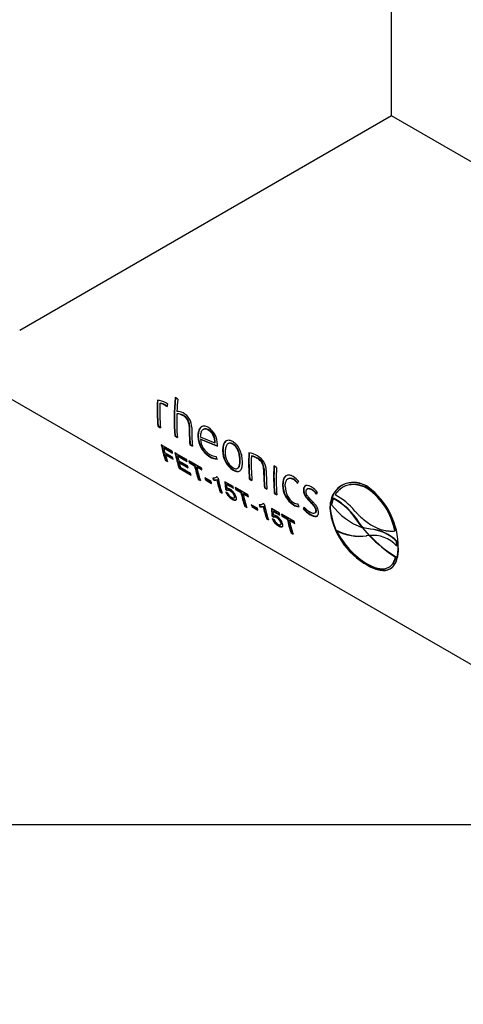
# Paper-space layout 'Sheet1' of a CAD drawing. Header units: millimetres. Extents: x -52 to 250, y -35 to 257.
# Tile 11 of 14: x 192 to 211, y 96 to 139. Entities that reach past the tile are written whole.
import ezdxf

# ---------------------------------------------------------------- set-up
doc = ezdxf.new("R2010")
doc.units = ezdxf.units.MM
doc.layers.add('Default', color=7, linetype='Continuous')
doc.layers.add('FET-15T-15T', color=7, linetype='Continuous')
picture_1 = doc.add_image_def('image1.jpg', size_in_pixel=(1363, 928))

# ---------------------------------------------------------------- blocks, each defined once
blk = doc.blocks.new('SE2')
at = {"layer": 'FET-15T-15T', "color": 7, "linetype": 'Continuous'}
for p, q in [((260.253, 85.41), (260.253, 110.381)), ((260.253, 85.41), (243.992, 76.022)), ((281.721, 73.015), (260.253, 85.41)), ((235.396, 77.764), (272.192, 56.519)), ((250.142, 72.838), (250.125, 72.829)), ((250.907, 73.018), (250.791, 73.085)), ((250.379, 72.751), (250.361, 72.742)), ((250.361, 72.742), (250.439, 72.689)), ((250.379, 72.751), (250.445, 72.707)), ((250.439, 72.689), (250.47, 72.791)), ((250.881, 72.376), (250.863, 72.367)), ((251.135, 72.312), (251.117, 72.303)), ((250.051, 71.842), (250.033, 71.83)), ((250.033, 71.83), (250.149, 71.763)), ((250.051, 71.842), (250.147, 71.787)), ((251.42, 71.845), (251.403, 71.835)), ((252.258, 71.673), (252.241, 71.664)), ((250.791, 71.415), (250.773, 71.403)), ((250.773, 71.403), (250.889, 71.336)), ((250.791, 71.415), (250.887, 71.36)), ((251.804, 71.403), (251.787, 71.393)), ((251.892, 71.361), (252.527, 71.1)), ((251.917, 71.268), (251.9, 71.257)), ((251.9, 71.257), (252.637, 70.955)), ((251.917, 71.268), (252.638, 70.973)), ((252.545, 71.11), (252.527, 71.1)), ((250.661, 70.741), (250.183, 71.016)), ((250.311, 70.894), (250.294, 70.879)), ((250.294, 70.879), (250.678, 70.658)), ((250.311, 70.894), (250.672, 70.685)), ((251.45, 71.034), (251.433, 71.022)), ((251.433, 71.022), (251.548, 70.955)), ((251.45, 71.034), (251.546, 70.979)), ((252.637, 70.955), (252.639, 71.026)), ((252.884, 70.78), (252.867, 70.769)), ((253.326, 71.051), (253.309, 71.042)), ((250.678, 70.471), (250.345, 70.663)), ((250.38, 70.351), (250.364, 70.335)), ((250.364, 70.335), (250.457, 70.281)), ((250.383, 70.598), (250.366, 70.582)), ((250.366, 70.582), (250.699, 70.39)), ((250.38, 70.351), (250.447, 70.312)), ((250.383, 70.598), (250.691, 70.42)), ((251.295, 70.375), (250.784, 70.669)), ((250.912, 70.547), (250.895, 70.532)), ((250.895, 70.532), (251.312, 70.292)), ((250.912, 70.547), (251.306, 70.319)), ((251.336, 70.094), (250.945, 70.319)), ((250.983, 70.254), (250.966, 70.239)), ((250.983, 70.254), (251.349, 70.043)), ((251.947, 69.998), (251.388, 70.321)), ((251.423, 70.252), (251.405, 70.238)), ((251.423, 70.252), (251.656, 70.118)), ((252.327, 70.508), (252.309, 70.496)), ((252.631, 70.385), (252.585, 70.507)), ((253.638, 70.345), (253.62, 70.334)), ((254.142, 70.529), (254.125, 70.519)), ((254.401, 70.431), (254.383, 70.422)), ((250.981, 70.004), (250.964, 69.988)), ((250.964, 69.988), (251.492, 69.683)), ((250.966, 70.239), (251.357, 70.013)), ((250.981, 70.004), (251.481, 69.715)), ((251.467, 69.76), (251.033, 70.011)), ((251.405, 70.238), (251.638, 70.103)), ((251.656, 70.118), (251.638, 70.103)), ((251.748, 70.064), (251.731, 70.05)), ((251.731, 70.05), (251.964, 69.915)), ((251.748, 70.064), (251.958, 69.943)), ((253.35, 69.917), (253.333, 69.905)), ((254.68, 69.963), (254.663, 69.953)), ((255.225, 70.029), (255.109, 70.096)), ((251.818, 69.521), (251.801, 69.505)), ((251.801, 69.505), (251.894, 69.451)), ((251.818, 69.521), (251.884, 69.483)), ((252.361, 69.414), (252.094, 69.567)), ((252.135, 69.499), (252.118, 69.484)), ((252.118, 69.484), (252.384, 69.33)), ((252.135, 69.499), (252.375, 69.36)), ((252.478, 69.492), (252.461, 69.477)), ((252.663, 69.587), (252.607, 69.619)), ((252.627, 69.495), (252.61, 69.481)), ((252.971, 69.399), (252.987, 69.08)), ((253.322, 69.196), (252.971, 69.399)), ((252.989, 69.388), (253.004, 69.095)), ((254.051, 69.533), (254.033, 69.521)), ((254.033, 69.521), (254.149, 69.454)), ((254.051, 69.533), (254.147, 69.477)), ((255.968, 69.524), (255.95, 69.515)), ((256.149, 69.327), (256.194, 69.405)), ((252.774, 68.969), (252.757, 68.953)), ((252.757, 68.953), (252.844, 68.903)), ((252.774, 68.969), (252.833, 68.934)), ((253.004, 69.095), (252.987, 69.08)), ((252.987, 69.08), (253.072, 69.022)), ((253.004, 69.095), (253.089, 69.037)), ((253.075, 69.29), (253.057, 69.276)), ((253.064, 69.11), (253.057, 69.276)), ((253.057, 69.276), (253.34, 69.113)), ((253.089, 69.037), (253.072, 69.022)), ((253.075, 69.29), (253.334, 69.14)), ((253.104, 69.05), (253.086, 69.035)), ((253.976, 68.827), (253.417, 69.149)), ((253.452, 69.081), (253.434, 69.066)), ((253.434, 69.066), (253.667, 68.932)), ((253.452, 69.081), (253.684, 68.946)), ((254.71, 69.152), (254.693, 69.14)), ((254.693, 69.14), (254.808, 69.073)), ((254.71, 69.152), (254.806, 69.097)), ((255.508, 69.265), (255.491, 69.254)), ((256.417, 69.057), (256.4, 69.047)), ((256.59, 69.098), (256.572, 69.089)), ((256.767, 69.068), (256.749, 69.058)), ((258.19, 69.193), (258.172, 69.184)), ((259.226, 69.103), (259.208, 69.095)), ((253.101, 68.901), (253.012, 68.947)), ((253.369, 68.686), (253.387, 68.702)), ((253.684, 68.946), (253.667, 68.932)), ((253.777, 68.892), (253.76, 68.878)), ((253.76, 68.878), (253.993, 68.744)), ((253.777, 68.892), (253.987, 68.771)), ((255.145, 68.901), (255.127, 68.889)), ((255.127, 68.889), (255.242, 68.822)), ((255.145, 68.901), (255.24, 68.846)), ((256.709, 68.536), (256.691, 68.526)), ((256.971, 68.852), (257.02, 68.928)), ((257.706, 68.671), (257.634, 68.392)), ((257.724, 68.679), (257.706, 68.671)), ((253.847, 68.349), (253.83, 68.333)), ((253.83, 68.333), (253.923, 68.28)), ((253.847, 68.349), (253.913, 68.311)), ((254.389, 68.242), (254.123, 68.396)), ((254.164, 68.328), (254.147, 68.313)), ((254.147, 68.313), (254.413, 68.159)), ((254.164, 68.328), (254.404, 68.189)), ((254.507, 68.321), (254.49, 68.306)), ((254.692, 68.416), (254.636, 68.448)), ((254.656, 68.324), (254.639, 68.309)), ((255.351, 68.025), (255, 68.227)), ((255, 68.227), (255.016, 67.909)), ((255.018, 68.217), (255.033, 67.924)), ((255.104, 68.119), (255.086, 68.104)), ((255.093, 67.939), (255.086, 68.104)), ((255.086, 68.104), (255.369, 67.941)), ((255.104, 68.119), (255.363, 67.969)), ((255.984, 68.396), (255.967, 68.384)), ((256.21, 68.319), (256.162, 68.44)), ((256.434, 68.285), (256.396, 68.212)), ((256.414, 68.224), (256.396, 68.212)), ((256.441, 68.277), (256.414, 68.224)), ((256.956, 68.144), (256.938, 68.133)), ((257.573, 68.236), (257.555, 68.226)), ((254.803, 67.797), (254.786, 67.781)), ((254.786, 67.781), (254.873, 67.731)), ((254.803, 67.797), (254.862, 67.763)), ((255.033, 67.924), (255.016, 67.909)), ((255.016, 67.909), (255.101, 67.85)), ((255.033, 67.924), (255.118, 67.866)), ((255.13, 67.73), (255.041, 67.776)), ((255.118, 67.866), (255.101, 67.85)), ((255.133, 67.879), (255.115, 67.863)), ((256.004, 67.655), (255.446, 67.978)), ((255.48, 67.909), (255.463, 67.895)), ((255.463, 67.895), (255.696, 67.761)), ((255.48, 67.909), (255.713, 67.775)), ((255.713, 67.775), (255.696, 67.761)), ((255.806, 67.721), (255.789, 67.707)), ((255.789, 67.707), (256.022, 67.572)), ((255.806, 67.721), (256.016, 67.6)), ((256.722, 67.971), (256.704, 67.958)), ((256.898, 68.025), (256.916, 68.037)), ((255.398, 67.514), (255.416, 67.53)), ((257.875, 67.26), (257.857, 67.252)), ((258.825, 67.626), (258.808, 67.617)), ((258.974, 67.402), (258.808, 67.617)), ((258.992, 67.41), (258.825, 67.626)), ((258.992, 67.41), (258.974, 67.402)), ((259.013, 67.377), (258.974, 67.402)), ((258.988, 67.385), (259.284, 67.046)), ((259.03, 67.386), (258.992, 67.41)), ((259.03, 67.386), (259.013, 67.377)), ((259.32, 67.322), (259.013, 67.377)), ((259.337, 67.33), (259.03, 67.386)), ((259.337, 67.33), (259.32, 67.322)), ((260.415, 67.255), (260.397, 67.246)), ((255.876, 67.178), (255.859, 67.162)), ((255.859, 67.162), (255.952, 67.108)), ((255.876, 67.178), (255.942, 67.14)), ((259.276, 67.045), (259.151, 67.027)), ((259.169, 67.036), (259.151, 67.027)), ((259.279, 67.052), (259.169, 67.036)), ((259.282, 67.048), (259.276, 67.045)), ((259.296, 67.034), (259.276, 67.045)), ((259.314, 67.042), (259.296, 67.034)), ((259.314, 67.042), (259.307, 67.046)), ((260.487, 66.8), (260.469, 66.791)), ((260.498, 66.602), (260.487, 66.8)), ((260.48, 66.594), (260.469, 66.791)), ((260.498, 66.602), (260.48, 66.594)), ((260.449, 66.108), (260.431, 66.099)), ((259.226, 65.756), (259.209, 65.742)), ((260.106, 65.641), (260.124, 65.65))]:
    blk.add_line(p, q, dxfattribs=at)
for centre, radius, start, end in [((249.935, 72.136), 0.841, 58.0002, 84.7205), ((250.047, 72.215), 0.63, 58.2281, 81.3263), ((250.202, 72.471), 0.419, 49.7585, 64.6836), ((250.031, 72.208), 0.628, 58.2215, 81.3879), ((250.873, 71.962), 0.52, 59.414, 90.5985), ((250.797, 71.775), 0.721, 0.0716, 61.7898), ((250.892, 71.943), 0.425, 57.9363, 93.7925), ((250.909, 71.951), 0.426, 57.9407, 93.6971), ((250.875, 71.834), 0.528, 0.1369, 62.7227), ((250.893, 71.844), 0.527, 0.1864, 62.7622), ((251.907, 71.139), 0.622, 356.3596, 57.5508), ((251.804, 71.063), 0.836, 357.452, 58.0859), ((251.926, 71.149), 0.621, 356.3976, 57.6014), ((252.826, 71.397), 1.039, 180.2506, 240.204), ((252.842, 71.409), 1.037, 180.2848, 240.2516), ((252.712, 71.303), 0.814, 183.2718, 239.9465), ((253.879, 70.757), 1.013, 179.328, 237.3282), ((253.891, 70.766), 1.006, 179.2178, 237.5193), ((253.767, 70.661), 0.785, 176.9712, 235.6875), ((252.609, 71.057), 0.55, 236.3883, 267.4942), ((252.693, 71.089), 0.706, 237.1199, 265.0272), ((252.711, 71.103), 0.708, 237.1319, 264.9508), ((253.907, 69.743), 0.928, 58.7306, 83.4764), ((254.002, 69.8), 0.729, 58.4592, 80.2834), ((254.018, 69.808), 0.732, 58.4649, 80.2252), ((254.135, 69.956), 0.528, 359.6992, 61.9376), ((254.05, 69.891), 0.728, 0.1687, 62.3224), ((254.153, 69.965), 0.528, 359.7476, 61.9786), ((252.53, 69.71), 0.242, 253.4222, 289.0972), ((252.548, 69.725), 0.243, 253.3723, 288.9372), ((255.522, 68.933), 0.821, 35.0292, 58.7356), ((255.599, 68.944), 0.671, 34.8412, 58.3835), ((255.616, 68.952), 0.671, 35.8706, 58.3943), ((256.526, 69.255), 1.036, 180.0678, 237.2746), ((256.544, 69.267), 1.036, 180.153, 237.2705), ((256.423, 69.164), 0.815, 178.3946, 235.8618), ((256.265, 68.364), 0.943, 36.7365, 59.2574), ((256.334, 68.389), 0.788, 36.04, 58.2118), ((256.351, 68.397), 0.789, 36.8377, 58.221), ((257.575, 66.737), 2.868, 10.2232, 55.2855), ((257.317, 66.567), 3.228, 358.8135, 53.8447), ((257.593, 66.746), 2.868, 10.2174, 55.2818), ((256.23, 66.024), 3.03, 31.717, 60.8482), ((256.247, 66.032), 3.031, 31.72, 60.8478), ((256.513, 66.393), 2.748, 38.8874, 62.4224), ((254.559, 68.538), 0.242, 253.41, 289.1095), ((254.577, 68.554), 0.243, 253.3609, 288.9486), ((256.135, 68.749), 0.31, 236.8614, 275.0136), ((256.185, 68.713), 0.395, 236.3872, 273.6504), ((256.203, 68.726), 0.396, 236.4021, 270.439), ((257.339, 69.044), 1.258, 221.4411, 239.6838), ((257.358, 69.058), 1.26, 221.4786, 239.6894), ((257.318, 69.064), 1.179, 221.3674, 237.9884), ((260.766, 68.571), 3.229, 186.1284, 241.1641), ((260.806, 68.6), 3.253, 186.4239, 240.9459), ((260.037, 70.209), 3.013, 217.0968, 249.6294), ((258.873, 69.268), 2.258, 243.2507, 277.0696), ((261.054, 68.867), 3.582, 206.8046, 238.7448), ((258.891, 69.276), 2.257, 243.2456, 277.0637), ((259.204, 65.561), 1.765, 44.2062, 86.2499), ((259.222, 65.569), 1.765, 44.2075, 86.2473), ((259.434, 65.633), 1.421, 42.5602, 96.0304), ((263.661, 71.18), 6.02, 223.5299, 237.5586), ((263.679, 71.19), 6.022, 223.535, 237.5598)]:
    blk.add_arc(centre, radius, start, end, dxfattribs=at)
for centre, major_axis, start_param, end_param in [((256.738, 76.44), (-4.762, -8.249), -0.838985, -0.690201), ((256.738, 76.44), (-4.75, -8.227), -0.838985, -0.690201), ((257.478, 76.013), (-4.762, -8.249), -0.905531, -0.690201), ((257.478, 76.013), (-4.75, -8.227), -0.905531, -0.690201), ((257.593, 75.946), (-4.762, -8.249), -0.905531, -0.839268), ((256.853, 76.374), (-4.762, -8.249), -0.829111, -0.690201), ((257.593, 75.946), (-4.762, -8.249), -0.824742, -0.690201), ((258.138, 75.632), (-4.762, -8.249), -0.797136, -0.690201), ((258.138, 75.632), (-4.75, -8.227), -0.797136, -0.690201), ((258.253, 75.566), (-4.762, -8.249), -0.798015, -0.690201), ((256.775, 76.419), (-4.762, -8.249), -0.578571, -0.474002), ((256.775, 76.419), (-4.75, -8.227), -0.578571, -0.474002), ((256.868, 76.365), (-4.763, -8.249), -0.566318, -0.533805), ((257.376, 76.072), (-4.75, -8.227), -0.578571, -0.474002), ((256.868, 76.365), (-4.762, -8.249), -0.521483, -0.474002), ((257.376, 76.072), (-4.762, -8.249), -0.578571, -0.474002), ((257.469, 76.018), (-4.762, -8.249), -0.566318, -0.534293), ((260.738, 74.131), (-4.762, -8.249), -0.838985, -0.690201), ((260.738, 74.131), (-4.75, -8.227), -0.838985, -0.690201), ((260.853, 74.064), (-4.762, -8.249), -0.829111, -0.690201), ((257.469, 76.018), (-4.762, -8.249), -0.52197, -0.486324), ((258.213, 75.589), (-4.762, -8.249), -0.566318, -0.474002), ((258.213, 75.589), (-4.75, -8.227), -0.566318, -0.474002), ((258.305, 75.535), (-4.762, -8.249), -0.566318, -0.474002), ((261.397, 73.75), (-4.762, -8.249), -0.797136, -0.690201), ((261.397, 73.75), (-4.75, -8.227), -0.797136, -0.690201), ((261.513, 73.683), (-4.762, -8.249), -0.798015, -0.690201), ((261.832, 73.499), (-4.762, -8.249), -0.846812, -0.690183), ((261.832, 73.499), (-4.75, -8.227), -0.846812, -0.690183), ((261.947, 73.433), (-4.762, -8.249), -0.846812, -0.690183), ((259.168, 75.037), (-4.762, -8.249), -0.555805, -0.474002), ((259.168, 75.037), (-4.75, -8.227), -0.555805, -0.474002), ((259.255, 74.987), (-4.762, -8.249), -0.578989, -0.474002), ((260.241, 74.418), (-4.762, -8.249), -0.566318, -0.474002), ((260.241, 74.418), (-4.75, -8.227), -0.566318, -0.474002), ((260.334, 74.364), (-4.762, -8.249), -0.566318, -0.474002), ((261.197, 73.866), (-4.762, -8.249), -0.555805, -0.474002), ((261.197, 73.866), (-4.75, -8.227), -0.555805, -0.474002), ((261.284, 73.816), (-4.762, -8.249), -0.578989, -0.474002), ((262.27, 73.246), (-4.762, -8.249), -0.566318, -0.474002), ((262.27, 73.246), (-4.75, -8.227), -0.566318, -0.474002), ((262.363, 73.193), (-4.762, -8.249), -0.566318, -0.474002)]:
    blk.add_ellipse(centre, major_axis=major_axis, ratio=0.57735, start_param=start_param, end_param=end_param, dxfattribs=at)
for points, knots in [([(252.246, 71.773), (252.212, 71.791), (252.179, 71.807), (252.114, 71.828), (252.082, 71.833), (252.021, 71.833), (251.992, 71.827), (251.94, 71.805), (251.916, 71.789), (251.876, 71.748), (251.858, 71.723), (251.83, 71.668), (251.819, 71.638), (251.801, 71.574), (251.795, 71.539), (251.787, 71.468), (251.787, 71.43), (251.787, 71.393)], [0, 0, 0, 0, 0.125, 0.125, 0.25, 0.25, 0.375, 0.375, 0.5, 0.5, 0.625, 0.625, 0.75, 0.75, 0.875, 0.875, 1, 1, 1, 1]), ([(251.962, 71.815), (251.944, 71.805), (251.928, 71.792), (251.894, 71.758), (251.876, 71.733), (251.848, 71.678), (251.836, 71.648), (251.819, 71.584), (251.813, 71.55), (251.805, 71.478), (251.804, 71.441), (251.804, 71.403)], [0.4119114, 0.4119114, 0.4119114, 0.4119114, 0.5, 0.5, 0.625, 0.625, 0.75, 0.75, 0.875, 0.875, 1, 1, 1, 1]), ([(252.241, 71.664), (252.215, 71.678), (252.189, 71.69), (252.139, 71.705), (252.114, 71.709), (252.044, 71.706), (252.005, 71.686), (251.945, 71.619), (251.924, 71.575), (251.905, 71.5), (251.9, 71.473), (251.894, 71.418), (251.893, 71.39), (251.892, 71.361)], [0, 0, 0, 0, 0.125, 0.125, 0.25, 0.25, 0.5, 0.5, 0.75, 0.75, 0.875, 0.875, 1, 1, 1, 1]), ([(252.258, 71.673), (252.232, 71.687), (252.207, 71.7), (252.156, 71.715), (252.132, 71.718), (252.082, 71.716), (252.058, 71.709), (252.037, 71.698)], [0, 0, 0, 0, 0.125, 0.125, 0.25, 0.25, 0.3916071, 0.3916071, 0.3916071, 0.3916071]), ([(253.314, 71.156), (253.281, 71.174), (253.248, 71.19), (253.184, 71.211), (253.152, 71.216), (253.061, 71.214), (253.009, 71.189), (252.931, 71.104), (252.905, 71.046), (252.88, 70.949), (252.875, 70.914), (252.867, 70.843), (252.867, 70.806), (252.867, 70.769)], [0, 0, 0, 0, 0.125, 0.125, 0.25, 0.25, 0.5, 0.5, 0.75, 0.75, 0.875, 0.875, 1, 1, 1, 1]), ([(253.044, 71.2), (253.023, 71.189), (253.004, 71.174), (252.968, 71.135), (252.952, 71.11), (252.925, 71.054), (252.914, 71.024), (252.898, 70.959), (252.892, 70.925), (252.885, 70.854), (252.884, 70.817), (252.884, 70.78)], [0.3944515, 0.3944515, 0.3944515, 0.3944515, 0.5, 0.5, 0.625, 0.625, 0.75, 0.75, 0.875, 0.875, 1, 1, 1, 1]), ([(253.736, 70.267), (253.735, 70.305), (253.733, 70.344), (253.726, 70.423), (253.721, 70.464), (253.699, 70.588), (253.676, 70.673), (253.606, 70.844), (253.559, 70.926), (253.474, 71.03), (253.443, 71.061), (253.38, 71.114), (253.347, 71.136), (253.314, 71.156)], [0, 0, 0, 0, 0.125, 0.125, 0.25, 0.25, 0.5, 0.5, 0.75, 0.75, 0.875, 0.875, 1, 1, 1, 1]), ([(253.309, 71.042), (253.283, 71.056), (253.256, 71.069), (253.206, 71.083), (253.181, 71.086), (253.112, 71.078), (253.075, 71.051), (253.022, 70.974), (253.006, 70.925), (252.985, 70.819), (252.982, 70.761), (252.982, 70.703)], [0, 0, 0, 0, 0.125, 0.125, 0.25, 0.25, 0.5, 0.5, 0.75, 0.75, 1, 1, 1, 1]), ([(253.326, 71.051), (253.3, 71.066), (253.274, 71.078), (253.223, 71.092), (253.198, 71.095), (253.156, 71.09), (253.137, 71.084), (253.121, 71.074)], [0, 0, 0, 0, 0.125, 0.125, 0.25, 0.25, 0.3591428, 0.3591428, 0.3591428, 0.3591428]), ([(253.62, 70.334), (253.619, 70.394), (253.615, 70.455), (253.596, 70.584), (253.581, 70.651), (253.545, 70.753), (253.531, 70.786), (253.497, 70.851), (253.477, 70.883), (253.434, 70.939), (253.41, 70.965), (253.361, 71.009), (253.335, 71.026), (253.309, 71.042)], [0, 0, 0, 0, 0.25, 0.25, 0.5, 0.5, 0.625, 0.625, 0.75, 0.75, 0.875, 0.875, 1, 1, 1, 1]), ([(253.638, 70.345), (253.636, 70.404), (253.633, 70.466), (253.614, 70.595), (253.599, 70.661), (253.563, 70.763), (253.548, 70.796), (253.515, 70.861), (253.495, 70.892), (253.452, 70.949), (253.428, 70.974), (253.378, 71.018), (253.352, 71.035), (253.326, 71.051)], [0, 0, 0, 0, 0.25, 0.25, 0.5, 0.5, 0.625, 0.625, 0.75, 0.75, 0.875, 0.875, 1, 1, 1, 1]), ([(253.324, 70.012), (253.35, 69.998), (253.376, 69.985), (253.425, 69.97), (253.449, 69.967), (253.491, 69.97), (253.51, 69.977), (253.543, 69.999), (253.556, 70.014), (253.59, 70.068), (253.603, 70.115), (253.619, 70.218), (253.62, 70.275), (253.62, 70.334)], [0, 0, 0, 0, 0.125, 0.125, 0.25, 0.25, 0.375, 0.375, 0.5, 0.5, 0.75, 0.75, 1, 1, 1, 1]), ([(253.333, 69.905), (253.366, 69.887), (253.398, 69.87), (253.461, 69.849), (253.491, 69.842), (253.575, 69.841), (253.62, 69.862), (253.686, 69.94), (253.707, 69.995), (253.726, 70.09), (253.73, 70.124), (253.736, 70.193), (253.736, 70.23), (253.736, 70.267)], [0, 0, 0, 0, 0.125, 0.125, 0.25, 0.25, 0.5, 0.5, 0.75, 0.75, 0.875, 0.875, 1, 1, 1, 1]), ([(253.543, 69.999), (253.543, 69.999), (253.543, 69.999), (253.56, 70.01), (253.573, 70.025), (253.607, 70.08), (253.62, 70.126), (253.636, 70.229), (253.638, 70.286), (253.638, 70.345)], [0.3727772, 0.3727772, 0.3727772, 0.3727772, 0.375, 0.375, 0.5, 0.5, 0.75, 0.75, 1, 1, 1, 1]), ([(253.35, 69.917), (253.383, 69.899), (253.416, 69.882), (253.478, 69.861), (253.509, 69.855), (253.574, 69.853), (253.607, 69.863), (253.635, 69.881)], [0, 0, 0, 0, 0.125, 0.125, 0.25, 0.25, 0.4187299, 0.4187299, 0.4187299, 0.4187299]), ([(252.607, 69.619), (252.594, 69.59), (252.569, 69.575), (252.512, 69.556), (252.478, 69.556), (252.441, 69.56)], [0, 0, 0, 0, 0.5, 0.5, 1, 1, 1, 1]), ([(255.948, 69.635), (255.931, 69.644), (255.915, 69.653), (255.882, 69.668), (255.865, 69.674), (255.817, 69.689), (255.785, 69.694), (255.694, 69.693), (255.64, 69.67), (255.558, 69.589), (255.53, 69.532), (255.504, 69.435), (255.499, 69.4), (255.492, 69.329), (255.491, 69.292), (255.491, 69.254)], [0, 0, 0, 0, 0.0625, 0.0625, 0.125, 0.125, 0.25, 0.25, 0.5, 0.5, 0.75, 0.75, 0.875, 0.875, 1, 1, 1, 1]), ([(255.676, 69.68), (255.654, 69.67), (255.634, 69.656), (255.596, 69.619), (255.579, 69.594), (255.55, 69.54), (255.539, 69.51), (255.522, 69.445), (255.516, 69.411), (255.509, 69.339), (255.509, 69.302), (255.508, 69.265)], [0.3929728, 0.3929728, 0.3929728, 0.3929728, 0.5, 0.5, 0.625, 0.625, 0.75, 0.75, 0.875, 0.875, 1, 1, 1, 1]), ([(255.608, 69.186), (255.608, 69.216), (255.608, 69.246), (255.613, 69.303), (255.617, 69.331), (255.634, 69.41), (255.652, 69.457), (255.711, 69.529), (255.751, 69.552), (255.844, 69.559), (255.897, 69.544), (255.95, 69.515)], [0, 0, 0, 0, 0.125, 0.125, 0.25, 0.25, 0.5, 0.5, 0.75, 0.75, 1, 1, 1, 1]), ([(255.751, 69.546), (255.77, 69.556), (255.792, 69.563), (255.862, 69.568), (255.915, 69.553), (255.968, 69.524)], [0.6239427, 0.6239427, 0.6239427, 0.6239427, 0.75, 0.75, 1, 1, 1, 1]), ([(253.012, 68.947), (253.017, 68.935), (253.022, 68.923), (253.028, 68.911), (253.039, 68.888), (253.053, 68.863), (253.071, 68.838), (253.088, 68.813), (253.109, 68.788), (253.131, 68.765), (253.152, 68.741), (253.176, 68.719), (253.2, 68.699), (253.23, 68.675), (253.26, 68.654), (253.288, 68.637), (253.318, 68.62), (253.347, 68.605), (253.373, 68.597), (253.393, 68.591), (253.412, 68.588), (253.427, 68.591), (253.442, 68.593), (253.453, 68.6), (253.461, 68.61), (253.471, 68.621), (253.476, 68.637), (253.476, 68.657), (253.477, 68.677), (253.473, 68.702), (253.465, 68.73), (253.457, 68.759), (253.443, 68.791), (253.424, 68.825), (253.407, 68.856), (253.385, 68.889), (253.361, 68.921), (253.339, 68.948), (253.315, 68.975), (253.29, 68.998), (253.266, 69.021), (253.241, 69.042), (253.216, 69.058), (253.192, 69.074), (253.168, 69.087), (253.147, 69.096), (253.123, 69.106), (253.101, 69.11), (253.082, 69.111), (253.076, 69.111), (253.07, 69.111), (253.064, 69.11)], [0, 0, 0, 0, 0.028722, 0.028722, 0.028722, 0.083699, 0.083699, 0.083699, 0.139563, 0.139563, 0.139563, 0.195881, 0.195881, 0.195881, 0.265695, 0.265695, 0.265695, 0.338987, 0.338987, 0.338987, 0.39852, 0.39852, 0.39852, 0.457754, 0.457754, 0.457754, 0.523698, 0.523698, 0.523698, 0.593968, 0.593968, 0.593968, 0.668864, 0.668864, 0.668864, 0.738967, 0.738967, 0.738967, 0.800108, 0.800108, 0.800108, 0.859484, 0.859484, 0.859484, 0.917107, 0.917107, 0.917107, 0.979982, 0.979982, 0.979982, 1, 1, 1, 1]), ([(253.072, 69.022), (253.076, 69.028), (253.081, 69.032), (253.087, 69.035), (253.096, 69.04), (253.108, 69.041), (253.122, 69.039), (253.135, 69.037), (253.151, 69.031), (253.167, 69.024), (253.183, 69.015), (253.201, 69.005), (253.218, 68.992), (253.234, 68.98), (253.251, 68.966), (253.266, 68.951), (253.282, 68.936), (253.297, 68.918), (253.31, 68.901), (253.323, 68.884), (253.335, 68.866), (253.344, 68.849), (253.356, 68.827), (253.365, 68.805), (253.372, 68.786), (253.378, 68.766), (253.382, 68.747), (253.383, 68.731), (253.384, 68.715), (253.382, 68.703), (253.376, 68.693), (253.37, 68.684), (253.361, 68.678), (253.349, 68.676), (253.337, 68.675), (253.323, 68.677), (253.307, 68.683), (253.293, 68.688), (253.277, 68.696), (253.261, 68.706), (253.245, 68.717), (253.228, 68.73), (253.212, 68.744), (253.197, 68.758), (253.182, 68.774), (253.168, 68.79), (253.156, 68.805), (253.144, 68.82), (253.135, 68.836), (253.121, 68.858), (253.11, 68.88), (253.101, 68.901)], [0, 0, 0, 0, 0.04109, 0.04109, 0.04109, 0.100015, 0.100015, 0.100015, 0.158056, 0.158056, 0.158056, 0.21738, 0.21738, 0.21738, 0.271742, 0.271742, 0.271742, 0.326207, 0.326207, 0.326207, 0.380355, 0.380355, 0.380355, 0.45008, 0.45008, 0.45008, 0.521109, 0.521109, 0.521109, 0.58863, 0.58863, 0.58863, 0.65639, 0.65639, 0.65639, 0.719579, 0.719579, 0.719579, 0.773401, 0.773401, 0.773401, 0.828188, 0.828188, 0.828188, 0.880139, 0.880139, 0.880139, 0.928802, 0.928802, 0.928802, 1, 1, 1, 1]), ([(253.089, 69.037), (253.093, 69.043), (253.098, 69.047), (253.105, 69.05), (253.114, 69.055), (253.126, 69.056), (253.139, 69.054), (253.153, 69.052), (253.168, 69.046), (253.184, 69.038), (253.201, 69.03), (253.218, 69.019), (253.236, 69.006), (253.252, 68.995), (253.268, 68.981), (253.284, 68.965), (253.299, 68.95), (253.314, 68.933), (253.327, 68.916), (253.34, 68.898), (253.352, 68.88), (253.361, 68.863), (253.374, 68.841), (253.383, 68.82), (253.389, 68.8), (253.395, 68.78), (253.4, 68.762), (253.4, 68.746), (253.401, 68.73), (253.398, 68.718), (253.393, 68.709), (253.391, 68.706), (253.389, 68.704), (253.387, 68.702)], [0, 0, 0, 0, 0.0415639, 0.0415639, 0.0415639, 0.1004636, 0.1004636, 0.1004636, 0.1585262, 0.1585262, 0.1585262, 0.2181241, 0.2181241, 0.2181241, 0.2725321, 0.2725321, 0.2725321, 0.3270359, 0.3270359, 0.3270359, 0.3812895, 0.3812895, 0.3812895, 0.4509491, 0.4509491, 0.4509491, 0.5219272, 0.5219272, 0.5219272, 0.5892785, 0.5892785, 0.5892785, 0.6088476, 0.6088476, 0.6088476, 0.6088476]), ([(256.746, 69.174), (256.706, 69.197), (256.665, 69.216), (256.587, 69.237), (256.548, 69.239), (256.48, 69.221), (256.452, 69.2), (256.412, 69.135), (256.402, 69.094), (256.4, 69.047)], [0, 0, 0, 0, 0.25, 0.25, 0.5, 0.5, 0.75, 0.75, 1, 1, 1, 1]), ([(256.4, 69.047), (256.4, 69.002), (256.406, 68.954), (256.435, 68.856), (256.459, 68.807), (256.517, 68.716), (256.55, 68.676), (256.619, 68.598), (256.655, 68.562), (256.691, 68.526)], [0, 0, 0, 0, 0.25, 0.25, 0.5, 0.5, 0.75, 0.75, 1, 1, 1, 1]), ([(256.508, 69.231), (256.484, 69.22), (256.465, 69.202), (256.43, 69.145), (256.419, 69.103), (256.417, 69.057)], [0.5609443, 0.5609443, 0.5609443, 0.5609443, 0.75, 0.75, 1, 1, 1, 1]), ([(256.417, 69.057), (256.417, 69.012), (256.424, 68.964), (256.453, 68.866), (256.476, 68.817), (256.535, 68.726), (256.568, 68.686), (256.637, 68.609), (256.673, 68.572), (256.709, 68.536)], [0, 0, 0, 0, 0.25, 0.25, 0.5, 0.5, 0.75, 0.75, 1, 1, 1, 1]), ([(256.517, 68.979), (256.519, 69.01), (256.526, 69.038), (256.553, 69.079), (256.572, 69.092), (256.617, 69.102), (256.643, 69.1), (256.695, 69.086), (256.722, 69.073), (256.749, 69.058)], [0, 0, 0, 0, 0.25, 0.25, 0.5, 0.5, 0.75, 0.75, 1, 1, 1, 1]), ([(256.741, 68.597), (256.714, 68.624), (256.688, 68.651), (256.637, 68.706), (256.612, 68.735), (256.566, 68.8), (256.546, 68.836), (256.527, 68.891), (256.523, 68.909), (256.518, 68.945), (256.517, 68.962), (256.517, 68.979)], [0, 0, 0, 0, 0.25, 0.25, 0.5, 0.5, 0.75, 0.75, 0.875, 0.875, 1, 1, 1, 1]), ([(256.59, 69.098), (256.597, 69.102), (256.604, 69.105), (256.635, 69.112), (256.661, 69.109), (256.713, 69.095), (256.74, 69.083), (256.767, 69.068)], [0.4111859, 0.4111859, 0.4111859, 0.4111859, 0.5, 0.5, 0.75, 0.75, 1, 1, 1, 1]), ([(259.222, 69.173), (259.024, 69.28), (258.82, 69.351), (258.426, 69.371), (258.237, 69.327), (257.919, 69.146), (257.786, 69.007), (257.605, 68.663), (257.562, 68.45), (257.555, 68.226)], [0, 0, 0, 0, 0.25, 0.25, 0.5, 0.5, 0.75, 0.75, 1, 1, 1, 1]), ([(259.239, 69.179), (259.19, 69.205), (259.14, 69.232), (259.04, 69.278), (258.99, 69.296), (258.84, 69.343), (258.741, 69.361), (258.546, 69.372), (258.449, 69.364), (258.267, 69.323), (258.181, 69.291), (258.019, 69.2), (257.946, 69.144), (257.817, 69.01), (257.76, 68.932), (257.668, 68.759), (257.633, 68.662), (257.597, 68.509), (257.588, 68.457), (257.577, 68.348), (257.575, 68.292), (257.573, 68.236)], [0, 0, 0, 0, 0.0625, 0.0625, 0.125, 0.125, 0.25, 0.25, 0.375, 0.375, 0.5, 0.5, 0.625, 0.625, 0.75, 0.75, 0.875, 0.875, 0.9375, 0.9375, 1, 1, 1, 1]), ([(259.208, 69.095), (259.174, 69.114), (259.14, 69.132), (259.072, 69.166), (259.038, 69.18), (258.935, 69.22), (258.866, 69.24), (258.729, 69.268), (258.66, 69.275), (258.526, 69.277), (258.461, 69.271), (258.271, 69.234), (258.151, 69.184), (257.997, 69.075), (257.949, 69.033), (257.882, 68.963), (257.861, 68.938), (257.822, 68.885), (257.804, 68.857), (257.785, 68.829)], [0, 0, 0, 0, 0.0625, 0.0625, 0.125, 0.125, 0.25, 0.25, 0.375, 0.375, 0.5, 0.5, 0.75, 0.75, 0.875, 0.875, 0.9375, 0.9375, 1, 1, 1, 1]), ([(259.226, 69.103), (259.192, 69.122), (259.158, 69.141), (259.09, 69.174), (259.055, 69.189), (258.953, 69.229), (258.884, 69.249), (258.747, 69.277), (258.678, 69.284), (258.544, 69.285), (258.479, 69.279), (258.337, 69.252), (258.261, 69.227), (258.191, 69.193)], [0, 0, 0, 0, 0.0625, 0.0625, 0.125, 0.125, 0.25, 0.25, 0.375, 0.375, 0.5, 0.5, 0.6547826, 0.6547826, 0.6547826, 0.6547826]), ([(253.042, 68.931), (253.043, 68.93), (253.044, 68.928), (253.045, 68.926), (253.056, 68.903), (253.071, 68.878), (253.088, 68.854), (253.105, 68.829), (253.126, 68.804), (253.147, 68.781), (253.169, 68.757), (253.193, 68.735), (253.217, 68.715), (253.246, 68.691), (253.276, 68.671), (253.305, 68.653), (253.335, 68.636), (253.364, 68.621), (253.39, 68.613), (253.41, 68.607), (253.429, 68.604), (253.444, 68.607), (253.456, 68.608), (253.466, 68.613), (253.473, 68.62)], [0.0248372, 0.0248372, 0.0248372, 0.0248372, 0.0292355, 0.0292355, 0.0292355, 0.0837985, 0.0837985, 0.0837985, 0.1393719, 0.1393719, 0.1393719, 0.1956457, 0.1956457, 0.1956457, 0.2656347, 0.2656347, 0.2656347, 0.3391422, 0.3391422, 0.3391422, 0.3987947, 0.3987947, 0.3987947, 0.4468767, 0.4468767, 0.4468767, 0.4468767]), ([(256.691, 68.526), (256.692, 68.524), (256.694, 68.523), (256.695, 68.522), (256.696, 68.52), (256.698, 68.519), (256.699, 68.517), (256.701, 68.516), (256.702, 68.515), (256.703, 68.513), (256.704, 68.513), (256.705, 68.512), (256.705, 68.511), (256.707, 68.51), (256.708, 68.508), (256.71, 68.507), (256.71, 68.506), (256.711, 68.506), (256.712, 68.505), (256.713, 68.504), (256.714, 68.502), (256.716, 68.501), (256.717, 68.5), (256.717, 68.499), (256.718, 68.499), (256.719, 68.497), (256.721, 68.496), (256.722, 68.494), (256.723, 68.494), (256.724, 68.493), (256.724, 68.492), (256.725, 68.492), (256.726, 68.491), (256.726, 68.49), (256.728, 68.489), (256.729, 68.487), (256.73, 68.486), (256.731, 68.485), (256.732, 68.485), (256.733, 68.484), (256.733, 68.483), (256.734, 68.483), (256.735, 68.482), (256.736, 68.48), (256.737, 68.479), (256.739, 68.478), (256.739, 68.477), (256.74, 68.476), (256.741, 68.475), (256.741, 68.475), (256.742, 68.474), (256.743, 68.473), (256.744, 68.473), (256.744, 68.472), (256.745, 68.471), (256.746, 68.47), (256.746, 68.47), (256.747, 68.469), (256.748, 68.468), (256.75, 68.466), (256.751, 68.465), (256.752, 68.464), (256.753, 68.463), (256.753, 68.463), (256.754, 68.462), (256.755, 68.461), (256.755, 68.461), (256.756, 68.46), (256.757, 68.459), (256.757, 68.458), (256.758, 68.458), (256.759, 68.457), (256.759, 68.456), (256.76, 68.456), (256.761, 68.455), (256.761, 68.454), (256.762, 68.453), (256.763, 68.453), (256.763, 68.452), (256.764, 68.451), (256.765, 68.45), (256.766, 68.45), (256.767, 68.448), (256.768, 68.447), (256.77, 68.445), (256.775, 68.44), (256.781, 68.434), (256.786, 68.428), (256.808, 68.404), (256.829, 68.379), (256.849, 68.353), (256.869, 68.326), (256.888, 68.297), (256.902, 68.267), (256.914, 68.244), (256.923, 68.22), (256.928, 68.198), (256.934, 68.175), (256.937, 68.154), (256.938, 68.133)], [0, 0, 0, 0, 0.012462, 0.012462, 0.012462, 0.024924, 0.024924, 0.024924, 0.037386, 0.037386, 0.037386, 0.043617, 0.043617, 0.043617, 0.056079, 0.056079, 0.056079, 0.06231, 0.06231, 0.06231, 0.074772, 0.074772, 0.074772, 0.081003, 0.081003, 0.081003, 0.093465, 0.093465, 0.093465, 0.099696, 0.099696, 0.099696, 0.105927, 0.105927, 0.105927, 0.118388, 0.118388, 0.118388, 0.124619, 0.124619, 0.124619, 0.13085, 0.13085, 0.13085, 0.143312, 0.143312, 0.143312, 0.149543, 0.149543, 0.149543, 0.155774, 0.155774, 0.155774, 0.162005, 0.162005, 0.162005, 0.168236, 0.168236, 0.168236, 0.180698, 0.180698, 0.180698, 0.186929, 0.186929, 0.186929, 0.19316, 0.19316, 0.19316, 0.199391, 0.199391, 0.199391, 0.205622, 0.205622, 0.205622, 0.211853, 0.211853, 0.211853, 0.218084, 0.218084, 0.218084, 0.224315, 0.224315, 0.224315, 0.236777, 0.236777, 0.236777, 0.286636, 0.286636, 0.286636, 0.487075, 0.487075, 0.487075, 0.691001, 0.691001, 0.691001, 0.846187, 0.846187, 0.846187, 1, 1, 1, 1]), ([(256.709, 68.536), (256.764, 68.481), (256.82, 68.426), (256.894, 68.326), (256.917, 68.289), (256.939, 68.233), (256.945, 68.215), (256.953, 68.178), (256.955, 68.161), (256.956, 68.144)], [0, 0, 0, 0, 0.5, 0.5, 0.75, 0.75, 0.875, 0.875, 1, 1, 1, 1]), ([(257.058, 68.062), (257.055, 68.107), (257.046, 68.156), (257.011, 68.257), (256.985, 68.307), (256.922, 68.4), (256.887, 68.442), (256.815, 68.522), (256.778, 68.56), (256.741, 68.597)], [0, 0, 0, 0, 0.25, 0.25, 0.5, 0.5, 0.75, 0.75, 1, 1, 1, 1]), ([(254.636, 68.448), (254.623, 68.419), (254.598, 68.403), (254.541, 68.385), (254.507, 68.384), (254.47, 68.389)], [0, 0, 0, 0, 0.5, 0.5, 1, 1, 1, 1]), ([(256.938, 68.133), (256.939, 68.099), (256.934, 68.07), (256.908, 68.028), (256.888, 68.016), (256.839, 68.01), (256.811, 68.014), (256.754, 68.033), (256.724, 68.048), (256.694, 68.065)], [0, 0, 0, 0, 0.25, 0.25, 0.5, 0.5, 0.75, 0.75, 1, 1, 1, 1]), ([(256.956, 68.144), (256.956, 68.141), (256.956, 68.138), (256.956, 68.135), (256.956, 68.133), (256.956, 68.132), (256.956, 68.13), (256.956, 68.127), (256.956, 68.124), (256.955, 68.121), (256.955, 68.119), (256.955, 68.118), (256.955, 68.116), (256.955, 68.114), (256.955, 68.113), (256.955, 68.112), (256.954, 68.109), (256.954, 68.106), (256.953, 68.103), (256.953, 68.101), (256.953, 68.1), (256.953, 68.099), (256.951, 68.093), (256.95, 68.088), (256.948, 68.082), (256.948, 68.08), (256.947, 68.077), (256.946, 68.075), (256.945, 68.074), (256.945, 68.073), (256.944, 68.071), (256.944, 68.07), (256.943, 68.069), (256.943, 68.068), (256.941, 68.066), (256.94, 68.064), (256.939, 68.062), (256.938, 68.06), (256.938, 68.059), (256.937, 68.058), (256.936, 68.057), (256.936, 68.056), (256.935, 68.055), (256.934, 68.055), (256.934, 68.054), (256.933, 68.053), (256.932, 68.051), (256.93, 68.049), (256.928, 68.047), (256.925, 68.044), (256.922, 68.041), (256.918, 68.038), (256.917, 68.038), (256.917, 68.037), (256.916, 68.037)], [0, 0, 0, 0, 0.0245337, 0.0245337, 0.0245337, 0.036797, 0.036797, 0.036797, 0.0613318, 0.0613318, 0.0613318, 0.0735951, 0.0735951, 0.0735951, 0.0858584, 0.0858584, 0.0858584, 0.1103947, 0.1103947, 0.1103947, 0.1226581, 0.1226581, 0.1226581, 0.1718188, 0.1718188, 0.1718188, 0.1963567, 0.1963567, 0.1963567, 0.2086198, 0.2086198, 0.2086198, 0.220883, 0.220883, 0.220883, 0.2454217, 0.2454217, 0.2454217, 0.2576849, 0.2576849, 0.2576849, 0.2699482, 0.2699482, 0.2699482, 0.2822114, 0.2822114, 0.2822114, 0.3067504, 0.3067504, 0.3067504, 0.3559274, 0.3559274, 0.3559274, 0.3655596, 0.3655596, 0.3655596, 0.3655596]), ([(258.652, 68.118), (258.686, 68.081), (258.72, 68.043), (258.789, 67.971), (258.824, 67.936), (258.93, 67.834), (259.002, 67.771), (259.224, 67.595), (259.374, 67.499), (259.599, 67.388), (259.675, 67.356), (259.824, 67.304), (259.898, 67.284), (260.044, 67.254), (260.116, 67.245), (260.222, 67.239), (260.258, 67.238), (260.328, 67.24), (260.363, 67.243), (260.397, 67.246)], [0, 0, 0, 0, 0.0625, 0.0625, 0.125, 0.125, 0.25, 0.25, 0.5, 0.5, 0.625, 0.625, 0.75, 0.75, 0.875, 0.875, 0.9375, 0.9375, 1, 1, 1, 1]), ([(255.041, 67.776), (255.046, 67.764), (255.051, 67.752), (255.057, 67.74), (255.068, 67.716), (255.082, 67.691), (255.1, 67.667), (255.117, 67.642), (255.137, 67.617), (255.159, 67.594), (255.181, 67.57), (255.205, 67.548), (255.229, 67.528), (255.258, 67.504), (255.288, 67.483), (255.317, 67.466), (255.347, 67.448), (255.376, 67.434), (255.401, 67.426), (255.422, 67.42), (255.441, 67.417), (255.456, 67.42), (255.471, 67.422), (255.482, 67.429), (255.491, 67.439), (255.5, 67.451), (255.505, 67.467), (255.505, 67.487), (255.506, 67.508), (255.502, 67.533), (255.494, 67.56), (255.485, 67.589), (255.471, 67.621), (255.453, 67.655), (255.435, 67.686), (255.413, 67.719), (255.389, 67.751), (255.367, 67.778), (255.343, 67.805), (255.318, 67.828), (255.294, 67.851), (255.269, 67.871), (255.244, 67.887), (255.22, 67.903), (255.196, 67.917), (255.174, 67.925), (255.151, 67.935), (255.129, 67.939), (255.11, 67.939), (255.104, 67.939), (255.098, 67.939), (255.093, 67.939)], [0, 0, 0, 0, 0.02873, 0.02873, 0.02873, 0.083681, 0.083681, 0.083681, 0.139361, 0.139361, 0.139361, 0.195744, 0.195744, 0.195744, 0.265481, 0.265481, 0.265481, 0.338637, 0.338637, 0.338637, 0.398792, 0.398792, 0.398792, 0.458625, 0.458625, 0.458625, 0.52554, 0.52554, 0.52554, 0.595254, 0.595254, 0.595254, 0.669785, 0.669785, 0.669785, 0.740051, 0.740051, 0.740051, 0.801078, 0.801078, 0.801078, 0.86028, 0.86028, 0.86028, 0.918079, 0.918079, 0.918079, 0.980839, 0.980839, 0.980839, 1, 1, 1, 1]), ([(255.071, 67.76), (255.072, 67.758), (255.073, 67.756), (255.074, 67.754), (255.085, 67.731), (255.1, 67.707), (255.117, 67.682), (255.134, 67.658), (255.154, 67.633), (255.176, 67.61), (255.198, 67.586), (255.222, 67.564), (255.246, 67.544), (255.275, 67.52), (255.305, 67.499), (255.334, 67.482), (255.363, 67.464), (255.392, 67.45), (255.418, 67.442), (255.439, 67.436), (255.458, 67.433), (255.473, 67.436), (255.485, 67.438), (255.495, 67.442), (255.502, 67.45)], [0.024843, 0.024843, 0.024843, 0.024843, 0.0292523, 0.0292523, 0.0292523, 0.0837742, 0.0837742, 0.0837742, 0.1391595, 0.1391595, 0.1391595, 0.1954997, 0.1954997, 0.1954997, 0.2654057, 0.2654057, 0.2654057, 0.3387725, 0.3387725, 0.3387725, 0.3990515, 0.3990515, 0.3990515, 0.4474732, 0.4474732, 0.4474732, 0.4474732]), ([(255.101, 67.85), (255.105, 67.856), (255.11, 67.861), (255.116, 67.864), (255.125, 67.868), (255.137, 67.87), (255.151, 67.868), (255.164, 67.866), (255.18, 67.86), (255.196, 67.852), (255.213, 67.844), (255.23, 67.833), (255.247, 67.82), (255.263, 67.809), (255.28, 67.795), (255.295, 67.779), (255.311, 67.764), (255.326, 67.747), (255.339, 67.729), (255.352, 67.712), (255.364, 67.694), (255.373, 67.677), (255.385, 67.655), (255.394, 67.633), (255.401, 67.614), (255.407, 67.594), (255.411, 67.575), (255.412, 67.559), (255.413, 67.544), (255.41, 67.531), (255.405, 67.522), (255.399, 67.513), (255.39, 67.507), (255.378, 67.505), (255.366, 67.503), (255.352, 67.505), (255.336, 67.511), (255.322, 67.517), (255.306, 67.525), (255.29, 67.535), (255.274, 67.546), (255.257, 67.558), (255.241, 67.573), (255.226, 67.587), (255.211, 67.602), (255.197, 67.618), (255.185, 67.633), (255.173, 67.649), (255.163, 67.665), (255.149, 67.687), (255.139, 67.709), (255.13, 67.73)], [0, 0, 0, 0, 0.041091, 0.041091, 0.041091, 0.100309, 0.100309, 0.100309, 0.158633, 0.158633, 0.158633, 0.217532, 0.217532, 0.217532, 0.271919, 0.271919, 0.271919, 0.326411, 0.326411, 0.326411, 0.380607, 0.380607, 0.380607, 0.450384, 0.450384, 0.450384, 0.521484, 0.521484, 0.521484, 0.58891, 0.58891, 0.58891, 0.656579, 0.656579, 0.656579, 0.719614, 0.719614, 0.719614, 0.773529, 0.773529, 0.773529, 0.828465, 0.828465, 0.828465, 0.880061, 0.880061, 0.880061, 0.929059, 0.929059, 0.929059, 1, 1, 1, 1]), ([(255.118, 67.866), (255.122, 67.871), (255.127, 67.876), (255.134, 67.879), (255.143, 67.883), (255.155, 67.885), (255.168, 67.883), (255.182, 67.88), (255.197, 67.875), (255.214, 67.867), (255.23, 67.859), (255.248, 67.848), (255.265, 67.835), (255.281, 67.823), (255.297, 67.809), (255.313, 67.794), (255.328, 67.778), (255.343, 67.761), (255.356, 67.744), (255.369, 67.727), (255.381, 67.709), (255.391, 67.692), (255.403, 67.67), (255.412, 67.648), (255.418, 67.629), (255.424, 67.609), (255.429, 67.59), (255.429, 67.574), (255.43, 67.559), (255.427, 67.546), (255.421, 67.537), (255.42, 67.535), (255.418, 67.532), (255.416, 67.53)], [0, 0, 0, 0, 0.041565, 0.041565, 0.041565, 0.1007575, 0.1007575, 0.1007575, 0.1591026, 0.1591026, 0.1591026, 0.2182694, 0.2182694, 0.2182694, 0.2727006, 0.2727006, 0.2727006, 0.3272283, 0.3272283, 0.3272283, 0.3815303, 0.3815303, 0.3815303, 0.4512404, 0.4512404, 0.4512404, 0.5222884, 0.5222884, 0.5222884, 0.5895431, 0.5895431, 0.5895431, 0.6087394, 0.6087394, 0.6087394, 0.6087394]), ([(256.704, 67.958), (256.749, 67.933), (256.793, 67.911), (256.877, 67.884), (256.918, 67.877), (256.988, 67.887), (257.017, 67.905), (257.044, 67.952), (257.051, 67.971), (257.058, 68.013), (257.058, 68.037), (257.058, 68.062)], [0, 0, 0, 0, 0.25, 0.25, 0.5, 0.5, 0.75, 0.75, 0.875, 0.875, 1, 1, 1, 1]), ([(256.722, 67.971), (256.766, 67.946), (256.81, 67.924), (256.894, 67.896), (256.935, 67.889), (256.988, 67.897), (257.005, 67.903), (257.02, 67.913)], [0, 0, 0, 0, 0.25, 0.25, 0.5, 0.5, 0.6304547, 0.6304547, 0.6304547, 0.6304547]), ([(259.209, 65.742), (259.404, 65.634), (259.593, 65.554), (259.925, 65.499), (260.071, 65.518), (260.303, 65.65), (260.393, 65.764), (260.513, 66.074), (260.538, 66.277), (260.545, 66.5)], [0, 0, 0, 0, 0.25, 0.25, 0.5, 0.5, 0.75, 0.75, 1, 1, 1, 1]), ([(259.226, 65.756), (259.275, 65.729), (259.324, 65.703), (259.42, 65.655), (259.467, 65.634), (259.604, 65.58), (259.691, 65.555), (259.856, 65.527), (259.935, 65.524), (260.077, 65.542), (260.142, 65.563), (260.26, 65.628), (260.312, 65.673), (260.401, 65.783), (260.439, 65.851), (260.5, 66.007), (260.523, 66.096), (260.547, 66.242), (260.553, 66.293), (260.56, 66.399), (260.561, 66.454), (260.563, 66.51)], [0, 0, 0, 0, 0.0625, 0.0625, 0.125, 0.125, 0.25, 0.25, 0.375, 0.375, 0.5, 0.5, 0.625, 0.625, 0.75, 0.75, 0.875, 0.875, 0.9375, 0.9375, 1, 1, 1, 1]), ([(259.195, 65.805), (259.233, 65.784), (259.272, 65.763), (259.346, 65.725), (259.383, 65.708), (259.491, 65.661), (259.561, 65.637), (259.697, 65.602), (259.762, 65.592), (259.884, 65.586), (259.941, 65.591), (260.048, 65.615), (260.098, 65.635), (260.189, 65.688), (260.23, 65.723), (260.303, 65.806), (260.335, 65.855), (260.377, 65.939), (260.389, 65.969), (260.412, 66.032), (260.421, 66.065), (260.431, 66.099)], [0, 0, 0, 0, 0.0625, 0.0625, 0.125, 0.125, 0.25, 0.25, 0.375, 0.375, 0.5, 0.5, 0.625, 0.625, 0.75, 0.75, 0.875, 0.875, 0.9375, 0.9375, 1, 1, 1, 1]), ([(260.123, 65.65), (260.136, 65.656), (260.149, 65.663), (260.207, 65.697), (260.248, 65.731), (260.321, 65.815), (260.353, 65.864), (260.395, 65.948), (260.407, 65.977), (260.43, 66.04), (260.439, 66.074), (260.449, 66.108)], [0.5907144, 0.5907144, 0.5907144, 0.5907144, 0.625, 0.625, 0.75, 0.75, 0.875, 0.875, 0.9375, 0.9375, 1, 1, 1, 1])]:
    blk.add_open_spline(points, degree=3, knots=knots, dxfattribs=at)
for points, degree in [([(250.678, 70.658), (250.669, 70.699), (250.661, 70.741)], 2), ([(250.699, 70.39), (250.688, 70.43), (250.678, 70.471)], 2), ([(251.312, 70.292), (251.303, 70.333), (251.295, 70.375)], 2), ([(251.388, 70.321), (251.396, 70.279), (251.405, 70.238)], 2), ([(251.405, 70.335), (251.414, 70.293), (251.423, 70.252)], 2), ([(251.357, 70.013), (251.346, 70.053), (251.336, 70.094)], 2), ([(251.964, 69.915), (251.955, 69.956), (251.947, 69.998)], 2), ([(251.492, 69.683), (251.479, 69.722), (251.467, 69.76)], 2), ([(252.094, 69.567), (252.106, 69.525), (252.118, 69.484)], 2), ([(252.12, 69.553), (252.127, 69.526), (252.135, 69.499)], 2), ([(252.384, 69.33), (252.372, 69.372), (252.361, 69.414)], 2), ([(252.441, 69.56), (252.451, 69.519), (252.461, 69.477)], 2), ([(252.459, 69.575), (252.468, 69.533), (252.478, 69.492)], 2), ([(252.614, 69.616), (252.609, 69.61), (252.604, 69.605), (252.599, 69.601)], 3), ([(253.34, 69.113), (253.331, 69.154), (253.322, 69.196)], 2), ([(253.417, 69.149), (253.425, 69.108), (253.434, 69.066)], 2), ([(253.434, 69.163), (253.443, 69.122), (253.452, 69.081)], 2), ([(253.993, 68.744), (253.984, 68.785), (253.976, 68.827)], 2), ([(254.123, 68.396), (254.135, 68.354), (254.147, 68.313)], 2), ([(254.148, 68.381), (254.156, 68.355), (254.164, 68.328)], 2), ([(254.413, 68.159), (254.401, 68.2), (254.389, 68.242)], 2), ([(254.47, 68.389), (254.48, 68.347), (254.49, 68.306)], 2), ([(254.488, 68.403), (254.497, 68.362), (254.507, 68.321)], 2), ([(254.642, 68.444), (254.638, 68.439), (254.633, 68.434), (254.628, 68.43)], 3), ([(255.369, 67.941), (255.36, 67.983), (255.351, 68.025)], 2), ([(255.446, 67.978), (255.454, 67.936), (255.463, 67.895)], 2), ([(255.463, 67.992), (255.472, 67.95), (255.48, 67.909)], 2), ([(256.022, 67.572), (256.013, 67.614), (256.004, 67.655)], 2)]:
    blk.add_open_spline(points, degree=degree, dxfattribs=at)
blk = doc.blocks.new('Block1')
image = blk.add_image(picture_1, insert=(217.943, -29.221), size_in_units=(77.518, 52.778))
image.dxf.flags = 7

psp = doc.layouts.new('Sheet1')

# ---------------------------------------------------------------- block references
at = {"layer": 'Default'}
psp.add_blockref('SE2', (-52.3859, 49.5335), dxfattribs=at)
at = {"layer": 'Default', "color": 7}
psp.add_blockref('Block1', (-52.1528, 80.3769), dxfattribs=at)

doc.saveas('drawing.dxf')
